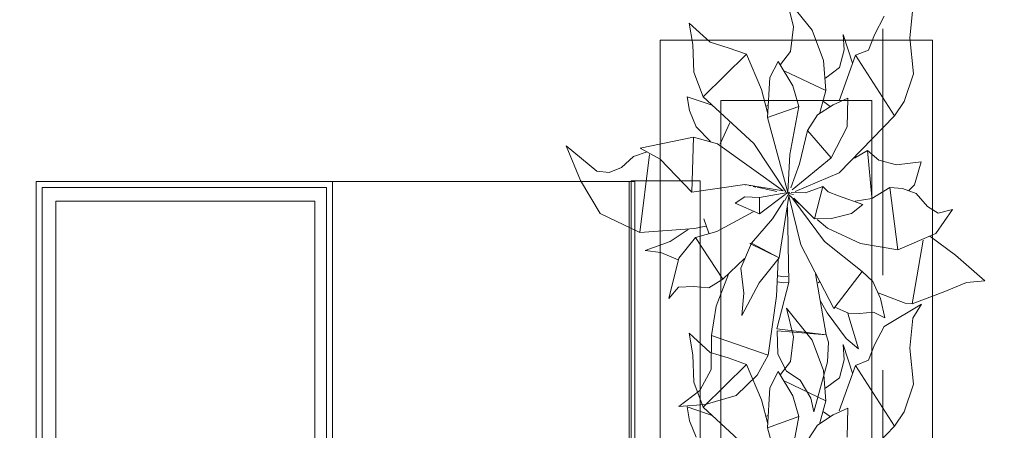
# Model space of a CAD drawing. Header units: millimetres. Extents: x -14761 to 157739, y -22400 to 107990.
# Tile 184 of 256: x 121269 to 122897, y 44087 to 44766. Entities that reach past the tile are written whole.
import ezdxf

# ---------------------------------------------------------------- set-up
doc = ezdxf.new("R2010")
doc.units = ezdxf.units.MM
doc.header["$MEASUREMENT"] = 0
doc.linetypes.add('Штриховая', pattern=[564.444447, 282.222223, -282.222223])
for name, color, linetype in [('Интерьер - конструкции мебели', 7, 'Continuous'), ('Интерьер - Мебель', 7, 'Continuous'), ('Элемент Модели - Зона', 7, 'Continuous')]:
    doc.layers.add(name, color=color, linetype=linetype)

msp = doc.modelspace()

# ---------------------------------------------------------------- linework, layer by layer
at = {"layer": 'Интерьер - конструкции мебели', "color": 251, "linetype": 'Continuous', "lineweight": 15, "true_color": 0x575757, "flags": 128}
for points in [[(121296, 44498), (121296, 44488)], [(121786.3, 44498), (121296, 44498)], [(121786.3, 44498), (121786.3, 44488)], [(121296, 44488), (121296, 43343.5)], [(121306, 44488), (121776.3, 44488)], [(121306, 43353.5), (121306, 44488)], [(121776.3, 44488), (121776.3, 43353.5)], [(121786.3, 43343.5), (121786.3, 44488)]]:
    msp.add_lwpolyline(points, dxfattribs=at)
at = {"layer": 'Интерьер - конструкции мебели', "color": 7, "linetype": 'Continuous', "lineweight": 15}
for points in [[(121296, 44498), (121786.3, 44498), (121786.3, 43343.5), (121296, 43343.5)], [(121786.3, 44498), (122276.5, 44498), (122276.5, 43343.5), (121786.3, 43343.5)], [(122279.9, 44499), (122394.3, 44499), (122394.3, 43344.5), (122279.9, 43344.5)], [(121328.5, 44465.4), (121756.9, 44465.4), (121756.9, 43378.5), (121328.5, 43378.5)]]:
    msp.add_lwpolyline(points, close=True, dxfattribs=at)
at = {"layer": 'Интерьер - конструкции мебели', "color": 7, "linetype": 'Continuous', "lineweight": 15, "flags": 128}
msp.add_lwpolyline([(121786.3, 44498), (121786.3, 43363.5), (122286.3, 43363.5), (122286.3, 44498)], close=True, dxfattribs=at)
at = {"layer": 'Интерьер - Мебель', "color": 252, "linetype": 'Continuous', "lineweight": 5}
for p, q in [((122537, 44801.5), (122548.6, 44754.1)), ((122537, 44801.5), (122579.1, 44748.6)), ((122537, 44801.5), (122548.6, 44754.1)), ((122537, 44801.5), (122579.1, 44748.6)), ((122740.8, 44735.6), (122745.6, 44784.9)), ((122740.8, 44735.6), (122745.6, 44784.9)), ((122375.8, 44760.1), (122382.1, 44724.6)), ((122375.8, 44760.1), (122410.5, 44728.6)), ((122375.8, 44760.1), (122382.1, 44724.6)), ((122375.8, 44760.1), (122410.5, 44728.6)), ((122682.5, 44740.8), (122698.3, 44771.4)), ((122682.5, 44740.8), (122698.3, 44771.4)), ((122543.4, 44713.3), (122548.6, 44754.1)), ((122543.4, 44713.3), (122548.6, 44754.1)), ((122579.1, 44748.6), (122598.2, 44698.5)), ((122579.1, 44748.6), (122598.2, 44698.5)), ((122630.8, 44741.3), (122632.1, 44716.1)), ((122630.8, 44741.3), (122645.8, 44694.1)), ((122630.8, 44741.3), (122632.1, 44716.1)), ((122630.8, 44741.3), (122645.8, 44694.1)), ((122672.6, 44715.5), (122682.5, 44740.8)), ((122672.6, 44715.5), (122682.5, 44740.8)), ((122382.1, 44724.6), (122383.5, 44679)), ((122382.1, 44724.6), (122383.5, 44679)), ((122410.5, 44728.6), (122440.3, 44719.4)), ((122410.5, 44728.6), (122440.3, 44719.4)), ((122740.8, 44735.6), (122746.6, 44676.2)), ((122740.8, 44735.6), (122746.6, 44676.2)), ((122399.2, 44638.1), (122470.5, 44708.6)), ((122399.2, 44638.1), (122470.5, 44708.6)), ((122440.3, 44719.4), (122470.5, 44708.6)), ((122440.3, 44719.4), (122470.5, 44708.6)), ((122470.5, 44708.6), (122495.6, 44650.2)), ((122470.5, 44708.6), (122495.6, 44650.2)), ((122527.1, 44691.9), (122543.4, 44713.3)), ((122527.1, 44691.9), (122543.4, 44713.3)), ((122624.5, 44686.4), (122632.1, 44716.1)), ((122624.5, 44686.4), (122632.1, 44716.1)), ((122650.8, 44706.8), (122672.6, 44715.5)), ((122650.8, 44706.8), (122672.6, 44715.5)), ((122509.5, 44670), (122523.3, 44696.6)), ((122509.5, 44670), (122523.3, 44696.6)), ((122523.3, 44696.6), (122547.2, 44656.6)), ((122523.3, 44696.6), (122547.2, 44656.6)), ((122598.2, 44698.5), (122601.9, 44648.5)), ((122598.2, 44698.5), (122601.9, 44648.5)), ((122623.9, 44631.8), (122650.8, 44706.8)), ((122623.9, 44631.8), (122650.8, 44706.8)), ((122650.8, 44706.8), (122715.5, 44606.6)), ((122650.8, 44706.8), (122715.5, 44606.6)), ((122383.5, 44679), (122399.2, 44638.1)), ((122383.5, 44679), (122399.2, 44638.1)), ((122534, 44680.8), (122601.9, 44648.5)), ((122534, 44680.8), (122601.9, 44648.5)), ((122601.6, 44669.1), (122624.5, 44686.4)), ((122601.6, 44669.1), (122624.5, 44686.4)), ((122731.3, 44630.4), (122746.6, 44676.2)), ((122731.3, 44630.4), (122746.6, 44676.2)), ((122505.5, 44604), (122509.5, 44670)), ((122505.5, 44604), (122509.5, 44670)), ((122495.6, 44650.2), (122505.9, 44610)), ((122495.6, 44650.2), (122505.9, 44610)), ((122547.2, 44656.6), (122557.4, 44622.3)), ((122547.2, 44656.6), (122557.4, 44622.3)), ((122591.8, 44611.9), (122601.9, 44648.5)), ((122591.8, 44611.9), (122601.9, 44648.5)), ((122372.7, 44638.1), (122376.2, 44615.4)), ((122372.7, 44638.1), (122413.7, 44624.3)), ((122372.7, 44638.1), (122376.2, 44615.4)), ((122372.7, 44638.1), (122413.7, 44624.3)), ((122399.2, 44638.1), (122482.7, 44560.9)), ((122399.2, 44638.1), (122482.7, 44560.9)), ((122597.9, 44630.2), (122609.1, 44622.4)), ((122597.9, 44630.2), (122609.1, 44622.4)), ((122613.9, 44625.1), (122638, 44636.2)), ((122613.9, 44625.1), (122638, 44636.2)), ((122637.2, 44588.3), (122638, 44636.2)), ((122637.2, 44588.3), (122638, 44636.2)), ((122715.5, 44606.6), (122731.3, 44630.4)), ((122715.5, 44606.6), (122731.3, 44630.4)), ((122376.2, 44615.4), (122387.6, 44588.3)), ((122376.2, 44615.4), (122387.6, 44588.3)), ((122502.3, 44622.6), (122506.7, 44624)), ((122502.3, 44622.6), (122506.7, 44624)), ((122505.5, 44604), (122557.4, 44622.3)), ((122505.5, 44604), (122557.4, 44622.3)), ((122542.4, 44542.5), (122557.4, 44622.3)), ((122542.4, 44542.5), (122557.4, 44622.3)), ((122588.3, 44608.4), (122613.9, 44625.1)), ((122588.3, 44608.4), (122613.9, 44625.1)), ((122427.1, 44560.4), (122443.1, 44595.2)), ((122427.1, 44560.4), (122443.1, 44595.2)), ((122505.5, 44604), (122539.2, 44480.1)), ((122505.5, 44604), (122539.2, 44480.1)), ((122571.5, 44582.5), (122588.3, 44608.4)), ((122571.5, 44582.5), (122588.3, 44608.4)), ((122624.2, 44512.5), (122715.5, 44606.6)), ((122624.2, 44512.5), (122715.5, 44606.6)), ((122387.6, 44588.3), (122411.4, 44564.1)), ((122387.6, 44588.3), (122411.4, 44564.1)), ((122558.3, 44527.2), (122571.5, 44582.5)), ((122558.3, 44527.2), (122571.5, 44582.5)), ((122571.5, 44582.5), (122610.5, 44537.1)), ((122571.5, 44582.5), (122610.5, 44537.1)), ((122610.5, 44537.1), (122637.2, 44588.3)), ((122610.5, 44537.1), (122637.2, 44588.3)), ((122294.7, 44553.4), (122382.8, 44571.5)), ((122294.7, 44553.4), (122382.8, 44571.5)), ((122380.1, 44480.3), (122382.8, 44571.5)), ((122380.1, 44480.3), (122382.8, 44571.5)), ((122382.8, 44571.5), (122422.9, 44560.4)), ((122382.8, 44571.5), (122422.9, 44560.4)), ((122482.7, 44560.9), (122535.5, 44480.8)), ((122482.7, 44560.9), (122535.5, 44480.8)), ((122172.6, 44556.9), (122196.1, 44499.7)), ((122172.6, 44556.9), (122223.4, 44515.2)), ((122172.6, 44556.9), (122196.1, 44499.7)), ((122172.6, 44556.9), (122223.4, 44515.2)), ((122283.7, 44539.7), (122306.5, 44547)), ((122283.7, 44539.7), (122306.5, 44547)), ((122294.7, 44553.4), (122327.9, 44535.1)), ((122294.7, 44553.4), (122327.9, 44535.1)), ((122422.9, 44560.4), (122531.5, 44482.8)), ((122422.9, 44560.4), (122531.5, 44482.8)), ((122649.2, 44536.9), (122670.6, 44549.5)), ((122649.2, 44536.9), (122670.6, 44549.5)), ((122670.6, 44549.5), (122677.9, 44472.3)), ((122670.6, 44549.5), (122689.4, 44533.4)), ((122670.6, 44549.5), (122677.9, 44472.3)), ((122670.6, 44549.5), (122689.4, 44533.4)), ((122263.9, 44521.4), (122283.7, 44539.7)), ((122263.9, 44521.4), (122283.7, 44539.7)), ((122294.1, 44413.5), (122310.3, 44542.5)), ((122294.1, 44413.5), (122310.3, 44542.5)), ((122327.9, 44535.1), (122380.1, 44480.3)), ((122327.9, 44535.1), (122380.1, 44480.3)), ((122539.2, 44480.1), (122542.4, 44542.5)), ((122539.2, 44480.1), (122542.4, 44542.5)), ((122546.3, 44484.4), (122610.5, 44537.1)), ((122546.3, 44484.4), (122610.5, 44537.1)), ((122651, 44540.6), (122651.9, 44537.8)), ((122651, 44540.6), (122651.9, 44537.8)), ((122689.4, 44533.4), (122718.9, 44525.8)), ((122689.4, 44533.4), (122718.9, 44525.8)), ((122718.9, 44525.8), (122759.7, 44530.4)), ((122718.9, 44525.8), (122759.7, 44530.4)), ((122748.3, 44492.7), (122759.7, 44530.4)), ((122748.3, 44492.7), (122759.7, 44530.4)), ((122223.4, 44515.2), (122243.4, 44513.1)), ((122223.4, 44515.2), (122243.4, 44513.1)), ((122243.4, 44513.1), (122263.9, 44521.4)), ((122243.4, 44513.1), (122263.9, 44521.4)), ((122544.2, 44487.6), (122558.3, 44527.2)), ((122544.2, 44487.6), (122558.3, 44527.2)), ((122551, 44481.7), (122624.2, 44512.5)), ((122551, 44481.7), (122624.2, 44512.5)), ((122196.1, 44499.7), (122228.7, 44445.4)), ((122196.1, 44499.7), (122228.7, 44445.4)), ((122380.1, 44480.3), (122468, 44493.1)), ((122380.1, 44480.3), (122468, 44493.1)), ((122468, 44493.1), (122531.5, 44482.8)), ((122468, 44493.1), (122531.5, 44482.8)), ((122468.4, 44492.8), (122469.5, 44492.6)), ((122468.4, 44492.8), (122469.5, 44492.6)), ((122475.1, 44491.4), (122477.3, 44490.9)), ((122475.1, 44491.4), (122477.3, 44490.9)), ((122481.8, 44489.9), (122486.3, 44488.9)), ((122481.8, 44489.9), (122486.3, 44488.9)), ((122488.5, 44488.5), (122520.8, 44481.4)), ((122488.5, 44488.5), (122520.8, 44481.4)), ((122492.1, 44471.9), (122539.2, 44480.1)), ((122492.1, 44471.9), (122539.2, 44480.1)), ((122534.3, 44466.7), (122541.7, 44480.6)), ((122534.3, 44466.7), (122541.7, 44480.6)), ((122535.1, 44477), (122541.7, 44480.6)), ((122535.1, 44477), (122541.7, 44480.6)), ((122536.3, 44479.6), (122538.5, 44479.1)), ((122536.3, 44479.6), (122538.5, 44479.1)), ((122538, 44479.3), (122539.2, 44480.1)), ((122538, 44479.3), (122539.2, 44480.1)), ((122544.6, 44480), (122568.5, 44479.3)), ((122544.6, 44480), (122568.5, 44479.3)), ((122568.5, 44479.3), (122596.9, 44490.1)), ((122568.5, 44479.3), (122596.9, 44490.1)), ((122583.3, 44436.4), (122596.9, 44490.1)), ((122583.3, 44436.4), (122596.9, 44490.1)), ((122596.9, 44490.1), (122605.8, 44481.1)), ((122596.9, 44490.1), (122605.8, 44481.1)), ((122605.8, 44481.1), (122622.6, 44474.5)), ((122605.8, 44481.1), (122622.6, 44474.5)), ((122677.9, 44470.1), (122707.5, 44488.1)), ((122677.9, 44470.1), (122707.5, 44488.1)), ((122707.5, 44488.1), (122721.2, 44385.1)), ((122707.5, 44488.1), (122728.8, 44486.4)), ((122707.5, 44488.1), (122721.2, 44385.1)), ((122707.5, 44488.1), (122728.8, 44486.4)), ((122728.8, 44486.4), (122751.4, 44478.3)), ((122728.8, 44486.4), (122751.4, 44478.3)), ((122738.4, 44482.4), (122748.3, 44492.7)), ((122738.4, 44482.4), (122748.3, 44492.7)), ((122452.2, 44462.5), (122468.2, 44472.7)), ((122452.2, 44462.5), (122468.2, 44472.7)), ((122468.2, 44472.7), (122492.1, 44471.9)), ((122468.2, 44472.7), (122492.1, 44471.9)), ((122492.1, 44471.9), (122492.3, 44444.7)), ((122492.1, 44471.9), (122492.3, 44444.7)), ((122492.3, 44444.7), (122534.6, 44476.7)), ((122492.3, 44444.7), (122534.6, 44476.7)), ((122513.7, 44436.2), (122532.9, 44466.5)), ((122513.7, 44436.2), (122532.9, 44466.5)), ((122524.7, 44371.6), (122540.7, 44473.6)), ((122524.7, 44371.6), (122540.7, 44473.6)), ((122540.5, 44474.5), (122560.5, 44393.3)), ((122540.5, 44474.5), (122560.5, 44393.3)), ((122540.8, 44478.5), (122548.7, 44476.6)), ((122540.8, 44478.5), (122548.7, 44476.6)), ((122540.8, 44475.8), (122557.7, 44461.3)), ((122540.8, 44475.8), (122557.7, 44461.3)), ((122547.2, 44469.4), (122599.7, 44399)), ((122547.2, 44469.4), (122599.7, 44399)), ((122548.9, 44470.5), (122583.3, 44436.4)), ((122548.9, 44470.5), (122583.3, 44436.4)), ((122622.6, 44474.5), (122663.3, 44460.3)), ((122622.6, 44474.5), (122663.3, 44460.3)), ((122650.4, 44465.8), (122677.9, 44470.1)), ((122650.4, 44465.8), (122677.9, 44470.1)), ((122751.4, 44478.3), (122769.9, 44457)), ((122751.4, 44478.3), (122769.9, 44457)), ((122421.9, 44415.3), (122481.8, 44447.9)), ((122421.9, 44415.3), (122481.8, 44447.9)), ((122452.2, 44462.5), (122492.3, 44444.7)), ((122452.2, 44462.5), (122492.3, 44444.7)), ((122538.4, 44455.8), (122540.5, 44330.8)), ((122538.4, 44455.8), (122540.5, 44330.8)), ((122644.6, 44445.4), (122663.3, 44460.3)), ((122644.6, 44445.4), (122663.3, 44460.3)), ((122769.9, 44457), (122787.7, 44445.6)), ((122769.9, 44457), (122787.7, 44445.6)), ((122783.8, 44412), (122811.5, 44451.6)), ((122783.8, 44412), (122811.5, 44451.6)), ((122787.7, 44445.6), (122811.5, 44451.6)), ((122787.7, 44445.6), (122811.5, 44451.6)), ((122228.7, 44445.4), (122294.1, 44413.5)), ((122228.7, 44445.4), (122294.1, 44413.5)), ((122400.3, 44436.5), (122408.6, 44412.7)), ((122400.3, 44436.5), (122408.6, 44412.7)), ((122479, 44396.1), (122513.7, 44436.2)), ((122479, 44396.1), (122513.7, 44436.2)), ((122583.3, 44436.4), (122611.1, 44436.8)), ((122583.3, 44436.4), (122611.1, 44436.8)), ((122587.8, 44435.5), (122604.7, 44421.1)), ((122587.8, 44435.5), (122604.7, 44421.1)), ((122611.1, 44436.8), (122644.6, 44445.4)), ((122611.1, 44436.8), (122644.6, 44445.4)), ((122294.1, 44413.5), (122384.6, 44420.4)), ((122294.1, 44413.5), (122384.6, 44420.4)), ((122344.6, 44399), (122374, 44418.9)), ((122344.6, 44399), (122374, 44418.9)), ((122384.6, 44420.4), (122403.6, 44424.3)), ((122384.6, 44420.4), (122403.6, 44424.3)), ((122386.4, 44405.6), (122421.9, 44415.3)), ((122386.4, 44405.6), (122421.9, 44415.3)), ((122604.7, 44421.1), (122659, 44395.8)), ((122604.7, 44421.1), (122659, 44395.8)), ((122303.2, 44384), (122344.6, 44399)), ((122303.2, 44384), (122344.6, 44399)), ((122358.9, 44371.2), (122386.4, 44405.6)), ((122358.9, 44371.2), (122386.4, 44405.6)), ((122386.4, 44405.6), (122431.8, 44336.7)), ((122386.4, 44405.6), (122431.8, 44336.7)), ((122599.7, 44399), (122662, 44349.1)), ((122599.7, 44399), (122662, 44349.1)), ((122721.2, 44385.1), (122783.8, 44412)), ((122721.2, 44385.1), (122783.8, 44412)), ((122744.6, 44295.5), (122762.7, 44400.8)), ((122744.6, 44295.5), (122762.7, 44400.8)), ((122774.1, 44407.9), (122816.5, 44376.5)), ((122774.1, 44407.9), (122816.5, 44376.5)), ((122303.2, 44384), (122329, 44380.4)), ((122303.2, 44384), (122329, 44380.4)), ((122461.4, 44354.7), (122479, 44396.1)), ((122461.4, 44354.7), (122479, 44396.1)), ((122476.4, 44395.3), (122479, 44396.1)), ((122476.4, 44395.3), (122479, 44396.1)), ((122476.4, 44395.3), (122524.7, 44371.6)), ((122476.4, 44395.3), (122524.7, 44371.6)), ((122479, 44396.1), (122524.7, 44371.6)), ((122479, 44396.1), (122524.7, 44371.6)), ((122560.5, 44393.3), (122615.2, 44288.1)), ((122560.5, 44393.3), (122615.2, 44288.1)), ((122659, 44395.8), (122721.2, 44385.1)), ((122659, 44395.8), (122721.2, 44385.1)), ((122329, 44380.4), (122357.6, 44368.8)), ((122329, 44380.4), (122357.6, 44368.8)), ((122342.5, 44304.6), (122358.9, 44371.2)), ((122342.5, 44304.6), (122358.9, 44371.2)), ((122431.8, 44336.7), (122467.3, 44370.6)), ((122431.8, 44336.7), (122467.3, 44370.6)), ((122491.8, 44330.3), (122524.7, 44371.6)), ((122491.8, 44330.3), (122524.7, 44371.6)), ((122520.1, 44308.7), (122523.3, 44368.7)), ((122520.1, 44308.7), (122523.3, 44368.7)), ((122816.5, 44376.5), (122864.7, 44334)), ((122816.5, 44376.5), (122864.7, 44334)), ((122461.4, 44354.7), (122466.1, 44313.6)), ((122461.4, 44354.7), (122466.1, 44313.6)), ((122615.2, 44288.1), (122662, 44349.1)), ((122615.2, 44288.1), (122662, 44349.1)), ((122662, 44349.1), (122679.5, 44332.6)), ((122662, 44349.1), (122679.5, 44332.6)), ((122408.4, 44322.3), (122431.8, 44336.7)), ((122408.4, 44322.3), (122431.8, 44336.7)), ((122420.5, 44292.1), (122440.8, 44344.7)), ((122420.5, 44292.1), (122440.8, 44344.7)), ((122523.3, 44342.2), (122532.6, 44340.4)), ((122523.3, 44342.2), (122532.6, 44340.4)), ((122532.6, 44340.4), (122539.1, 44340.7)), ((122532.6, 44340.4), (122539.1, 44340.7)), ((122584.7, 44345.3), (122602.2, 44244.7)), ((122584.7, 44345.3), (122602.2, 44244.7)), ((122679.5, 44332.6), (122692.5, 44304.4)), ((122679.5, 44332.6), (122692.5, 44304.4)), ((122834.6, 44331.2), (122864.7, 44334)), ((122834.6, 44331.2), (122864.7, 44334)), ((122342.5, 44304.6), (122358, 44323.2)), ((122342.5, 44304.6), (122358, 44323.2)), ((122358, 44323.2), (122382.9, 44324.4)), ((122358, 44323.2), (122382.9, 44324.4)), ((122382.9, 44324.4), (122408.4, 44322.3)), ((122382.9, 44324.4), (122408.4, 44322.3)), ((122462.8, 44276.7), (122491.8, 44330.3)), ((122462.8, 44276.7), (122491.8, 44330.3)), ((122520.6, 44254.4), (122540.5, 44330.8)), ((122520.6, 44254.4), (122540.5, 44330.8)), ((122522, 44332.4), (122532.1, 44330.3)), ((122522, 44332.4), (122532.1, 44330.3)), ((122532.1, 44330.3), (122539.9, 44330.8)), ((122532.1, 44330.3), (122539.9, 44330.8)), ((122589, 44330.6), (122591.2, 44332.1)), ((122589, 44330.6), (122591.2, 44332.1)), ((122744.6, 44295.5), (122798.7, 44316.3)), ((122744.6, 44295.5), (122798.7, 44316.3)), ((122798.7, 44316.3), (122834.6, 44331.2)), ((122798.7, 44316.3), (122834.6, 44331.2)), ((122462.8, 44276.7), (122466.1, 44313.6)), ((122462.8, 44276.7), (122466.1, 44313.6)), ((122506.3, 44210.6), (122520.1, 44308.7)), ((122506.3, 44210.6), (122520.1, 44308.7)), ((122592.7, 44301.1), (122604.1, 44281.1)), ((122592.7, 44301.1), (122604.1, 44281.1)), ((122688.3, 44313.9), (122733.2, 44296.9)), ((122688.3, 44313.9), (122733.2, 44296.9)), ((122692.5, 44304.4), (122699.4, 44272.5)), ((122692.5, 44304.4), (122699.4, 44272.5)), ((122412.8, 44243.6), (122420.5, 44292.1)), ((122412.8, 44243.6), (122420.5, 44292.1)), ((122537, 44288.5), (122548.6, 44241.1)), ((122537, 44288.5), (122579.1, 44235.5)), ((122537, 44288.5), (122548.6, 44241.1)), ((122537, 44288.5), (122579.1, 44235.5)), ((122616.7, 44290.1), (122639.1, 44280.4)), ((122616.7, 44290.1), (122639.1, 44280.4)), ((122698.3, 44258.4), (122760.1, 44295.2)), ((122698.3, 44258.4), (122760.1, 44295.2)), ((122733.2, 44296.9), (122744.6, 44295.5)), ((122733.2, 44296.9), (122744.6, 44295.5)), ((122745.6, 44271.9), (122760.1, 44295.2)), ((122745.6, 44271.9), (122760.1, 44295.2)), ((122604.1, 44281.1), (122635.6, 44238.4)), ((122604.1, 44281.1), (122635.6, 44238.4)), ((122638.5, 44279.8), (122656, 44221.1)), ((122638.5, 44279.8), (122656, 44221.1)), ((122639.1, 44280.4), (122657.4, 44279.5)), ((122639.1, 44280.4), (122657.4, 44279.5)), ((122657.4, 44279.5), (122680.6, 44281.8)), ((122657.4, 44279.5), (122680.6, 44281.8)), ((122680.6, 44281.8), (122699.4, 44272.5)), ((122680.6, 44281.8), (122699.4, 44272.5)), ((122740.8, 44222.6), (122745.6, 44271.9)), ((122740.8, 44222.6), (122745.6, 44271.9)), ((122520.6, 44254.4), (122597.8, 44245.2)), ((122520.6, 44254.4), (122597.8, 44245.2)), ((122521.3, 44251.2), (122522.6, 44212.4)), ((122521.3, 44251.2), (122602.2, 44244.7)), ((122521.3, 44251.2), (122522.6, 44212.4)), ((122521.3, 44251.2), (122602.2, 44244.7)), ((122682.5, 44227.8), (122698.3, 44258.4)), ((122682.5, 44227.8), (122698.3, 44258.4)), ((122375.8, 44247), (122382.1, 44211.5)), ((122375.8, 44247), (122410.5, 44215.5)), ((122375.8, 44247), (122382.1, 44211.5)), ((122375.8, 44247), (122410.5, 44215.5)), ((122412.3, 44187.3), (122412.8, 44243.6)), ((122412.3, 44187.3), (122412.8, 44243.6)), ((122412.8, 44243.6), (122506.3, 44210.6)), ((122412.8, 44243.6), (122506.3, 44210.6)), ((122543.4, 44200.2), (122548.6, 44241.1)), ((122543.4, 44200.2), (122548.6, 44241.1)), ((122579.1, 44235.5), (122598.2, 44185.4)), ((122579.1, 44235.5), (122598.2, 44185.4)), ((122602.2, 44244.7), (122606.2, 44232.4)), ((122602.2, 44244.7), (122606.2, 44232.4)), ((122635.6, 44238.4), (122656, 44221.1)), ((122635.6, 44238.4), (122656, 44221.1)), ((122604.9, 44199.6), (122606.2, 44232.4)), ((122604.9, 44199.6), (122606.2, 44232.4)), ((122630.8, 44228.3), (122632.1, 44203.1)), ((122630.8, 44228.3), (122645.8, 44181.1)), ((122630.8, 44228.3), (122632.1, 44203.1)), ((122630.8, 44228.3), (122645.8, 44181.1)), ((122672.6, 44202.5), (122682.5, 44227.8)), ((122672.6, 44202.5), (122682.5, 44227.8)), ((122740.8, 44222.6), (122746.6, 44163.1)), ((122740.8, 44222.6), (122746.6, 44163.1)), ((122382.1, 44211.5), (122383.5, 44166)), ((122382.1, 44211.5), (122383.5, 44166)), ((122410.5, 44215.5), (122440.3, 44206.4)), ((122410.5, 44215.5), (122440.3, 44206.4)), ((122440.3, 44206.4), (122470.5, 44195.6)), ((122440.3, 44206.4), (122470.5, 44195.6)), ((122488.3, 44177.5), (122506.3, 44210.6)), ((122488.3, 44177.5), (122506.3, 44210.6)), ((122522.6, 44212.4), (122537, 44184.6)), ((122522.6, 44212.4), (122537, 44184.6)), ((122624.5, 44173.4), (122632.1, 44203.1)), ((122624.5, 44173.4), (122632.1, 44203.1)), ((122650.8, 44193.7), (122672.6, 44202.5)), ((122650.8, 44193.7), (122672.6, 44202.5)), ((122393.3, 44152.2), (122412.3, 44187.3)), ((122393.3, 44152.2), (122412.3, 44187.3)), ((122399.2, 44125), (122470.5, 44195.6)), ((122399.2, 44125), (122470.5, 44195.6)), ((122470.5, 44195.6), (122495.6, 44137.2)), ((122470.5, 44195.6), (122495.6, 44137.2)), ((122527.1, 44178.9), (122543.4, 44200.2)), ((122527.1, 44178.9), (122543.4, 44200.2)), ((122582.1, 44117.3), (122604.9, 44199.6)), ((122582.1, 44117.3), (122604.9, 44199.6)), ((122623.9, 44118.8), (122650.8, 44193.7)), ((122623.9, 44118.8), (122650.8, 44193.7)), ((122650.8, 44193.7), (122715.5, 44093.5)), ((122650.8, 44193.7), (122715.5, 44093.5)), ((122453.6, 44144.3), (122488.3, 44177.5)), ((122453.6, 44144.3), (122488.3, 44177.5)), ((122509.5, 44157), (122523.3, 44183.6)), ((122509.5, 44157), (122523.3, 44183.6)), ((122523.3, 44183.6), (122547.2, 44143.5)), ((122523.3, 44183.6), (122547.2, 44143.5)), ((122537, 44184.6), (122559.7, 44169.7)), ((122537, 44184.6), (122559.7, 44169.7)), ((122559.7, 44169.7), (122577.3, 44139.6)), ((122559.7, 44169.7), (122577.3, 44139.6)), ((122598.2, 44185.4), (122601.9, 44135.5)), ((122598.2, 44185.4), (122601.9, 44135.5)), ((122601.6, 44156), (122624.5, 44173.4)), ((122601.6, 44156), (122624.5, 44173.4)), ((122383.5, 44166), (122399.2, 44125)), ((122383.5, 44166), (122399.2, 44125)), ((122505.5, 44090.9), (122509.5, 44157)), ((122505.5, 44090.9), (122509.5, 44157)), ((122534, 44167.8), (122601.9, 44135.5)), ((122534, 44167.8), (122601.9, 44135.5)), ((122731.3, 44117.3), (122746.6, 44163.1)), ((122731.3, 44117.3), (122746.6, 44163.1)), ((122358.6, 44125.7), (122393.3, 44152.2)), ((122358.6, 44125.7), (122393.3, 44152.2)), ((122402.4, 44129.5), (122453.6, 44144.3)), ((122402.4, 44129.5), (122453.6, 44144.3)), ((122495.6, 44137.2), (122505.9, 44097)), ((122495.6, 44137.2), (122505.9, 44097)), ((122547.2, 44143.5), (122557.4, 44109.3)), ((122547.2, 44143.5), (122557.4, 44109.3)), ((122577.3, 44139.6), (122582.1, 44117.3)), ((122577.3, 44139.6), (122582.1, 44117.3)), ((122358.6, 44125.7), (122402.4, 44129.5)), ((122358.6, 44125.7), (122402.4, 44129.5)), ((122372.7, 44125.1), (122376.2, 44102.3)), ((122372.7, 44125.1), (122413.7, 44111.3)), ((122372.7, 44125.1), (122376.2, 44102.3)), ((122372.7, 44125.1), (122413.7, 44111.3)), ((122399.2, 44125), (122482.7, 44047.8)), ((122399.2, 44125), (122482.7, 44047.8)), ((122591.8, 44098.8), (122601.9, 44135.5)), ((122591.8, 44098.8), (122601.9, 44135.5)), ((122613.9, 44112.1), (122638, 44123.2)), ((122613.9, 44112.1), (122638, 44123.2)), ((122637.2, 44075.2), (122638, 44123.2)), ((122637.2, 44075.2), (122638, 44123.2)), ((122502.3, 44109.6), (122506.7, 44110.9)), ((122502.3, 44109.6), (122506.7, 44110.9)), ((122505.5, 44090.9), (122557.4, 44109.3)), ((122505.5, 44090.9), (122557.4, 44109.3)), ((122542.4, 44029.5), (122557.4, 44109.3)), ((122542.4, 44029.5), (122557.4, 44109.3)), ((122588.3, 44095.3), (122613.9, 44112.1)), ((122588.3, 44095.3), (122613.9, 44112.1)), ((122597.9, 44117.1), (122609.1, 44109.4)), ((122597.9, 44117.1), (122609.1, 44109.4)), ((122715.5, 44093.5), (122731.3, 44117.3)), ((122715.5, 44093.5), (122731.3, 44117.3)), ((122376.2, 44102.3), (122387.6, 44075.3)), ((122376.2, 44102.3), (122387.6, 44075.3)), ((122505.5, 44090.9), (122539.2, 43967.1)), ((122505.5, 44090.9), (122539.2, 43967.1)), ((122571.5, 44069.5), (122588.3, 44095.3)), ((122571.5, 44069.5), (122588.3, 44095.3)), ((122624.2, 43999.5), (122715.5, 44093.5)), ((122624.2, 43999.5), (122715.5, 44093.5))]:
    msp.add_line(p, q, dxfattribs=at)
at = {"layer": 'Интерьер - Мебель', "color": 7, "linetype": 'Continuous', "lineweight": 15}
for p, q in [((122328, 44732.1), (122328, 43232.1)), ((122778, 44732.1), (122328, 44732.1)), ((122778, 43232.1), (122778, 44732.1)), ((122428, 44632.1), (122428, 43332.1)), ((122678, 44632.1), (122428, 44632.1)), ((122678, 43332.1), (122678, 44632.1))]:
    msp.add_line(p, q, dxfattribs=at)
at = {"layer": 'Элемент Модели - Зона', "color": 7, "linetype": 'Штриховая', "lineweight": 15, "flags": 128}
for points in [[(120238.9, 37205.1), (120850, 37205.1), (122696.3, 37205.1), (122696.3, 39578.1), (122696.3, 42752.3), (122696.3, 45000), (120238.9, 45000)], [(120850, 18309.2), (120850, 18300.1), (122410, 18300.1), (122410, 18320.1), (125725, 18320.1), (125725, 24100), (125700, 24100), (125700, 25600), (125725, 25600), (125725, 26250), (125650, 26250), (125650, 27750), (125725, 27750), (125725, 28400), (125700, 28400), (125700, 29900), (125725, 29900), (125725, 35700), (125700, 35700), (125700, 36300), (126300, 36300), (126300, 35825), (134700, 35825), (134700, 36300), (135300, 36300), (135300, 35825), (141025, 35825), (141025, 45000), (138380.7, 45000), (135300, 45000), (135300, 44700), (134700, 44700), (134700, 45000), (126300, 45000), (126300, 44700), (125700, 44700), (125700, 45000), (122696.3, 45000), (122696.3, 42752.3), (124332.5, 42752.3), (124332.5, 39578.1), (122696.3, 39578.1), (122696.3, 37205.1), (120850, 37205.1)]]:
    msp.add_lwpolyline(points, close=True, dxfattribs=at)

doc.saveas('drawing.dxf')
